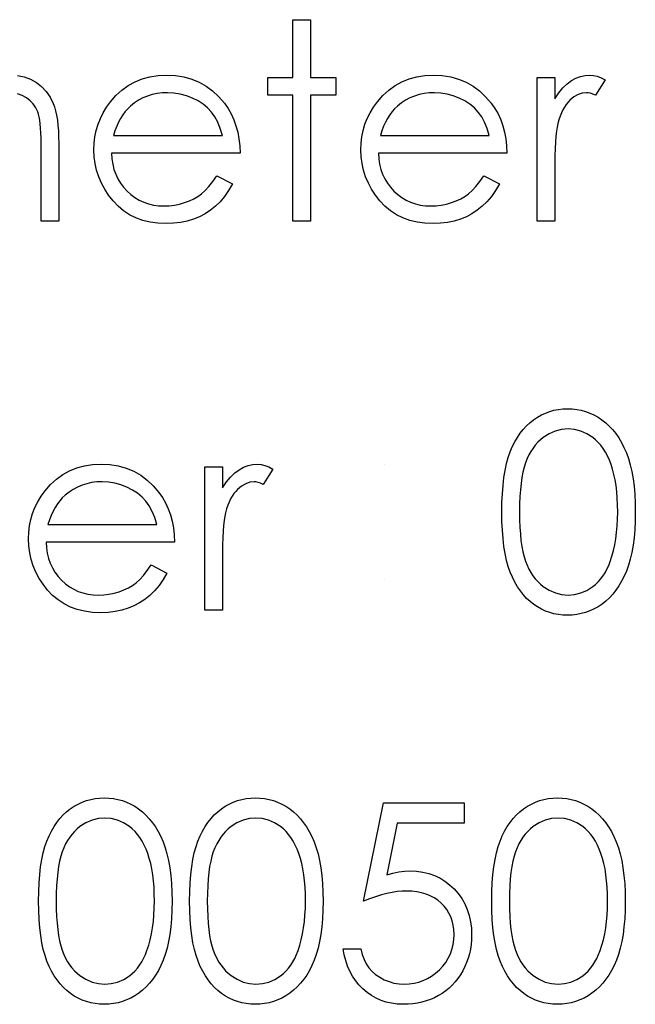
# Model space of a CAD drawing. Header units: inches. Extents: x 0.1 to 87.3, y 0.1 to 33.9.
# Tile 111 of 140: x 32.908 to 33.202, y 24.628 to 25.098. Entities that reach past the tile are written whole.
import ezdxf

# ---------------------------------------------------------------- set-up
doc = ezdxf.new("R2010")
doc.units = ezdxf.units.IN
doc.header["$MEASUREMENT"] = 0

msp = doc.modelspace()

# ---------------------------------------------------------------- linework, layer by layer
at = {"color": 7, "linetype": 'Continuous'}
for p, q in [((33.082705, 24.885407), (33.082705, 24.885407)), ((33.082705, 24.830118), (33.082705, 24.830118))]:
    msp.add_line(p, q, dxfattribs=at)
at = {"color": 7, "linetype": 'Continuous', "flags": 128}
for points in [[(33.038834, 25.097627), (33.047248, 25.097627), (33.047248, 25.097627), (33.047248, 25.069983), (33.047248, 25.069983), (33.059267, 25.069983), (33.059267, 25.069983), (33.059267, 25.061569), (33.059267, 25.061569), (33.047248, 25.061569), (33.047248, 25.061569), (33.047248, 25.001473), (33.047248, 25.001473), (33.038835, 25.001473), (33.038835, 25.001473), (33.038835, 25.061569), (33.038835, 25.061569), (33.026815, 25.061569), (33.026815, 25.061569), (33.026815, 25.069983), (33.026815, 25.069983), (33.038835, 25.069983), (33.038835, 25.069983), (33.038835, 25.097627)], [(33.002514, 25.023108), (33.009988, 25.019183), (33.009988, 25.019183), (33.008148, 25.016046), (33.006176, 25.013229), (33.004073, 25.010713), (33.001819, 25.008534), (32.999434, 25.006637), (32.996918, 25.004985), (32.994232, 25.003558), (32.991415, 25.002374), (32.988429, 25.001454), (32.985255, 25.000797), (32.981893, 25.000403), (32.978344, 25.000271), (32.978344, 25.000271), (32.9744, 25.00044), (32.970682, 25.000947), (32.967189, 25.001792), (32.963902, 25.002975), (32.96086, 25.004497), (32.958024, 25.006356), (32.955395, 25.008553), (32.95301, 25.011088), (32.950869, 25.01383), (32.94901, 25.016666), (32.947451, 25.019596), (32.946174, 25.022619), (32.94516, 25.025718), (32.944446, 25.028892), (32.944033, 25.032178), (32.943883, 25.03554), (32.943883, 25.03554), (32.944014, 25.038695), (32.944371, 25.041775), (32.944991, 25.044761), (32.945855, 25.047672), (32.946963, 25.050489), (32.948315, 25.053212), (32.94993, 25.05586), (32.95177, 25.058414), (32.95177, 25.058414), (32.954381, 25.0614), (32.957198, 25.064011), (32.960221, 25.066189), (32.96347, 25.067992), (32.966926, 25.069382), (32.970588, 25.070396), (32.974457, 25.070978), (32.978551, 25.071185), (32.978551, 25.071185), (32.982757, 25.070978), (32.986758, 25.070339), (32.990532, 25.069288), (32.994082, 25.067823), (32.997425, 25.065926), (33.000542, 25.063597), (33.003453, 25.060855), (33.006139, 25.0577), (33.006139, 25.0577), (33.007866, 25.05524), (33.00935, 25.052649), (33.010627, 25.049888), (33.01166, 25.046996), (33.012486, 25.043953), (33.013087, 25.040761), (33.013444, 25.037418), (33.013594, 25.033925), (33.013594, 25.033925), (32.952296, 25.033925), (32.952296, 25.033925), (32.952465, 25.031221), (32.952841, 25.028629), (32.953442, 25.026169), (32.954268, 25.02384), (32.955282, 25.021643), (32.956522, 25.019558), (32.957986, 25.017605), (32.959658, 25.015765), (32.961498, 25.014112), (32.963433, 25.012666), (32.96548, 25.011445), (32.967639, 25.01045), (32.969893, 25.00968), (32.972259, 25.009135), (32.97472, 25.008797), (32.977292, 25.008685), (32.977292, 25.008685), (32.979809, 25.008778), (32.982269, 25.009079), (32.98471, 25.009586), (32.987114, 25.010281), (32.989424, 25.011145), (32.991546, 25.012159), (32.993481, 25.013286), (32.995246, 25.014544), (32.996955, 25.016065), (32.998739, 25.018018), (33.000598, 25.020347), (33.002514, 25.023108)], [(33.129917, 25.023108), (33.137392, 25.019183), (33.137392, 25.019183), (33.135552, 25.016046), (33.13358, 25.013229), (33.131477, 25.010713), (33.129223, 25.008534), (33.126838, 25.006637), (33.124321, 25.004985), (33.121636, 25.003558), (33.118819, 25.002374), (33.115833, 25.001454), (33.112659, 25.000797), (33.109297, 25.000403), (33.105748, 25.000271), (33.105748, 25.000271), (33.101804, 25.00044), (33.098086, 25.000947), (33.094593, 25.001792), (33.091306, 25.002975), (33.088264, 25.004497), (33.085428, 25.006356), (33.082799, 25.008553), (33.080414, 25.011088), (33.078273, 25.01383), (33.076413, 25.016666), (33.074855, 25.019596), (33.073578, 25.022619), (33.072564, 25.025718), (33.07185, 25.028892), (33.071437, 25.032178), (33.071287, 25.03554), (33.071287, 25.03554), (33.071418, 25.038695), (33.071775, 25.041775), (33.072395, 25.044761), (33.073258, 25.047672), (33.074366, 25.050489), (33.075719, 25.053212), (33.077334, 25.05586), (33.079174, 25.058414), (33.079174, 25.058414), (33.081785, 25.0614), (33.084602, 25.064011), (33.087625, 25.066189), (33.090874, 25.067992), (33.09433, 25.069382), (33.097992, 25.070396), (33.10186, 25.070978), (33.105954, 25.071185), (33.105954, 25.071185), (33.110161, 25.070978), (33.114161, 25.070339), (33.117936, 25.069288), (33.121486, 25.067823), (33.124828, 25.065926), (33.127946, 25.063597), (33.130857, 25.060855), (33.133542, 25.0577), (33.133542, 25.0577), (33.13527, 25.05524), (33.136754, 25.052649), (33.138031, 25.049888), (33.139064, 25.046996), (33.13989, 25.043953), (33.140491, 25.040761), (33.140848, 25.037418), (33.140998, 25.033925), (33.140998, 25.033925), (33.0797, 25.033925), (33.0797, 25.033925), (33.079869, 25.031221), (33.080245, 25.028629), (33.080846, 25.026169), (33.081672, 25.02384), (33.082686, 25.021643), (33.083925, 25.019558), (33.08539, 25.017605), (33.087062, 25.015765), (33.088902, 25.014112), (33.090837, 25.012666), (33.092884, 25.011445), (33.095043, 25.01045), (33.097297, 25.00968), (33.099663, 25.009135), (33.102123, 25.008797), (33.104696, 25.008685), (33.104696, 25.008685), (33.107213, 25.008778), (33.109673, 25.009079), (33.112114, 25.009586), (33.114518, 25.010281), (33.116828, 25.011145), (33.11895, 25.012159), (33.120885, 25.013286), (33.12265, 25.014544), (33.124359, 25.016065), (33.126143, 25.018018), (33.128002, 25.020347), (33.129918, 25.023108)], [(33.155421, 25.069983), (33.163835, 25.069983), (33.163835, 25.069983), (33.163835, 25.059898), (33.163835, 25.059898), (33.16575, 25.062677), (33.167722, 25.065043), (33.169732, 25.066978), (33.171797, 25.068518), (33.173919, 25.069682), (33.176098, 25.070527), (33.178295, 25.071015), (33.180549, 25.071185), (33.180549, 25.071185), (33.182295, 25.071034), (33.184098, 25.070602), (33.185957, 25.06987), (33.187873, 25.068837), (33.187873, 25.068837), (33.183253, 25.06155), (33.183253, 25.06155), (33.182032, 25.062076), (33.180906, 25.062471), (33.179873, 25.062696), (33.178953, 25.062771), (33.178953, 25.062771), (33.176943, 25.062546), (33.174952, 25.06187), (33.173018, 25.060743), (33.171102, 25.059165), (33.170182, 25.058207), (33.169318, 25.057118), (33.16853, 25.055916), (33.167778, 25.054583), (33.167084, 25.053118), (33.166445, 25.051541), (33.165863, 25.049832), (33.165337, 25.04801), (33.165337, 25.04801), (33.16498, 25.046376), (33.16468, 25.044367), (33.164417, 25.041982), (33.16421, 25.039221), (33.164041, 25.036103), (33.163928, 25.03261), (33.163853, 25.028742), (33.163835, 25.024497), (33.163835, 25.024497), (33.163835, 25.001473), (33.163835, 25.001473), (33.155421, 25.001473), (33.155421, 25.001473), (33.155421, 25.069983)], [(32.907299, 25.070959), (32.910529, 25.070302), (32.913553, 25.069175), (32.91637, 25.067616), (32.918905, 25.065663), (32.921102, 25.063353), (32.922943, 25.060705), (32.924427, 25.057682), (32.925046, 25.055991), (32.925572, 25.054095), (32.926023, 25.05201), (32.926398, 25.049719), (32.92668, 25.04724), (32.926887, 25.044554), (32.927018, 25.041662), (32.927056, 25.038582), (32.927056, 25.038582), (32.927056, 25.001473), (32.927056, 25.001473), (32.918642, 25.001473), (32.918642, 25.001473), (32.918642, 25.03862), (32.918642, 25.03862), (32.918623, 25.041249), (32.918548, 25.043672), (32.918417, 25.045869), (32.918248, 25.04786), (32.918023, 25.049625), (32.917741, 25.051184), (32.917422, 25.052536), (32.917046, 25.053663), (32.916107, 25.055616), (32.914886, 25.057381), (32.913384, 25.058921), (32.9116, 25.060273), (32.90959, 25.061363), (32.907374, 25.062151)], [(33.00518, 25.042338), (33.004185, 25.045662), (33.002965, 25.04863), (33.001556, 25.05124), (32.999941, 25.053494), (32.998101, 25.055484), (32.99596, 25.057268), (32.993556, 25.058846), (32.99087, 25.060217), (32.988016, 25.061344), (32.985067, 25.062133), (32.982063, 25.062621), (32.978983, 25.062771), (32.978983, 25.062771), (32.976466, 25.062677), (32.974025, 25.062377), (32.971677, 25.06187), (32.969442, 25.061175), (32.967264, 25.060255), (32.965198, 25.059165), (32.963226, 25.057851), (32.961329, 25.056348), (32.961329, 25.056348), (32.960015, 25.055109), (32.958794, 25.053719), (32.957648, 25.052198), (32.956597, 25.050526), (32.95562, 25.048686), (32.954719, 25.046714), (32.953911, 25.044611), (32.953179, 25.042338), (32.953179, 25.042338), (33.005181, 25.042338)], [(33.132584, 25.042338), (33.131589, 25.045662), (33.130369, 25.04863), (33.12896, 25.05124), (33.127345, 25.053494), (33.125505, 25.055484), (33.123364, 25.057268), (33.12096, 25.058846), (33.118274, 25.060217), (33.11542, 25.061344), (33.112471, 25.062133), (33.109466, 25.062621), (33.106386, 25.062771), (33.106386, 25.062771), (33.10387, 25.062677), (33.101428, 25.062377), (33.099081, 25.06187), (33.096846, 25.061175), (33.094668, 25.060255), (33.092602, 25.059165), (33.09063, 25.057851), (33.088733, 25.056348), (33.088733, 25.056348), (33.087419, 25.055109), (33.086198, 25.053719), (33.085052, 25.052198), (33.084001, 25.050526), (33.083024, 25.048686), (33.082123, 25.046714), (33.081315, 25.044611), (33.080583, 25.042338), (33.080583, 25.042338), (33.132585, 25.042338)], [(33.138594, 24.862533), (33.138651, 24.86704), (33.138838, 24.871284), (33.139158, 24.875285), (33.13959, 24.879003), (33.140134, 24.882458), (33.140829, 24.885651), (33.141637, 24.888581), (33.142557, 24.891248), (33.14359, 24.893708), (33.144735, 24.896018), (33.145994, 24.898159), (33.147346, 24.900168), (33.148792, 24.902009), (33.150332, 24.903699), (33.151984, 24.90522), (33.15375, 24.90661), (33.15559, 24.90783), (33.157487, 24.908901), (33.159421, 24.909802), (33.161431, 24.910535), (33.163478, 24.911117), (33.165581, 24.91153), (33.167722, 24.911774), (33.169938, 24.911849), (33.169938, 24.911849), (33.172173, 24.911774), (33.17437, 24.91153), (33.176492, 24.911117), (33.178577, 24.910535), (33.180605, 24.909802), (33.182577, 24.908901), (33.184511, 24.90783), (33.186371, 24.906591), (33.188155, 24.905201), (33.189864, 24.903624), (33.19146, 24.901896), (33.192962, 24.900018), (33.194371, 24.897952), (33.195686, 24.895736), (33.196887, 24.893351), (33.198014, 24.890797), (33.19901, 24.888055), (33.199892, 24.885088), (33.200625, 24.881895), (33.201226, 24.878477), (33.201695, 24.874834), (33.202033, 24.870946), (33.202221, 24.866852), (33.202296, 24.862533), (33.202296, 24.862533), (33.202221, 24.858232), (33.202033, 24.854157), (33.201695, 24.850288), (33.201244, 24.846664), (33.200643, 24.843265), (33.199911, 24.840091), (33.199066, 24.837123), (33.198071, 24.8344), (33.196963, 24.831865), (33.195761, 24.829499), (33.194465, 24.827283), (33.193056, 24.825217), (33.191554, 24.82332), (33.189939, 24.821592), (33.18823, 24.820015), (33.186427, 24.818606), (33.184549, 24.817367), (33.182615, 24.816278), (33.180624, 24.815376), (33.178596, 24.814625), (33.176511, 24.814043), (33.17437, 24.81363), (33.172173, 24.813367), (33.169938, 24.813292), (33.169938, 24.813292), (33.167722, 24.813367), (33.165581, 24.813611), (33.163478, 24.814024), (33.16145, 24.814587), (33.159459, 24.815301), (33.157524, 24.816202), (33.155646, 24.817254), (33.153825, 24.818456), (33.152078, 24.819827), (33.150426, 24.821348), (33.148886, 24.823038), (33.14744, 24.824898), (33.146087, 24.826888), (33.144829, 24.829048), (33.143665, 24.831377), (33.142613, 24.833856), (33.141674, 24.836541), (33.140848, 24.83949), (33.140172, 24.842701), (33.139608, 24.846157), (33.139158, 24.849856), (33.138838, 24.853838), (33.138651, 24.858063), (33.138594, 24.862533)], [(33.147007, 24.86257), (33.147045, 24.858814), (33.147195, 24.855284), (33.147421, 24.851978), (33.147721, 24.848936), (33.148134, 24.846119), (33.148623, 24.843527), (33.149205, 24.84118), (33.149881, 24.839077), (33.150651, 24.837142), (33.151496, 24.835339), (33.152416, 24.833649), (33.15343, 24.83209), (33.154538, 24.830644), (33.155722, 24.829311), (33.156999, 24.828109), (33.158351, 24.82702), (33.161205, 24.825217), (33.164135, 24.82394), (33.16714, 24.82317), (33.17022, 24.822907), (33.17022, 24.822907), (33.173319, 24.823151), (33.176323, 24.823921), (33.179215, 24.825161), (33.182014, 24.826926), (33.183347, 24.827996), (33.184587, 24.829179), (33.185751, 24.830513), (33.18684, 24.831959), (33.187835, 24.833518), (33.188756, 24.835227), (33.189582, 24.837048), (33.190333, 24.839001), (33.190333, 24.839001), (33.19116, 24.841518), (33.191892, 24.844147), (33.192493, 24.846908), (33.193, 24.849781), (33.193376, 24.852786), (33.193657, 24.855922), (33.193826, 24.85919), (33.193883, 24.86257), (33.193883, 24.86257), (33.193826, 24.865951), (33.193695, 24.869181), (33.193432, 24.872242), (33.193094, 24.875153), (33.192643, 24.877914), (33.192117, 24.880505), (33.19146, 24.882947), (33.190728, 24.885238), (33.189901, 24.887379), (33.189, 24.889351), (33.188023, 24.891191), (33.186972, 24.892881), (33.185845, 24.894421), (33.184624, 24.895811), (33.183347, 24.897051), (33.181995, 24.89814), (33.179159, 24.899924), (33.176267, 24.90122), (33.173281, 24.901971), (33.17022, 24.902234), (33.17022, 24.902234), (33.167121, 24.901971), (33.164098, 24.90122), (33.161187, 24.899924), (33.158351, 24.89814), (33.156999, 24.897069), (33.15574, 24.895867), (33.154557, 24.894534), (33.153468, 24.893088), (33.152454, 24.891529), (33.151515, 24.889839), (33.15067, 24.888036), (33.1499, 24.886102), (33.149224, 24.883998), (33.148642, 24.881651), (33.148134, 24.879078), (33.14774, 24.876242), (33.147421, 24.873181), (33.147195, 24.869895), (33.147045, 24.866345), (33.147008, 24.86257)], [(32.971264, 24.83733), (32.978738, 24.833405), (32.978738, 24.833405), (32.976898, 24.830269), (32.974926, 24.827452), (32.972823, 24.824935), (32.970569, 24.822757), (32.968184, 24.82086), (32.965668, 24.819207), (32.962982, 24.81778), (32.960165, 24.816597), (32.957179, 24.815677), (32.954005, 24.815019), (32.950643, 24.814625), (32.947094, 24.814493), (32.947094, 24.814493), (32.94315, 24.814663), (32.939432, 24.81517), (32.935939, 24.816015), (32.932652, 24.817198), (32.92961, 24.818719), (32.926774, 24.820578), (32.924145, 24.822775), (32.92176, 24.825311), (32.919619, 24.828053), (32.91776, 24.830888), (32.916201, 24.833818), (32.914924, 24.836842), (32.91391, 24.83994), (32.913196, 24.843114), (32.912783, 24.846401), (32.912633, 24.849762), (32.912633, 24.849762), (32.912764, 24.852917), (32.913121, 24.855997), (32.913741, 24.858983), (32.914605, 24.861894), (32.915713, 24.864711), (32.917065, 24.867434), (32.91868, 24.870082), (32.92052, 24.872637), (32.92052, 24.872637), (32.923131, 24.875623), (32.925948, 24.878233), (32.928971, 24.880411), (32.93222, 24.882214), (32.935676, 24.883604), (32.939338, 24.884618), (32.943207, 24.8852), (32.947301, 24.885407), (32.947301, 24.885407), (32.951507, 24.8852), (32.955508, 24.884562), (32.959282, 24.88351), (32.962832, 24.882045), (32.966175, 24.880149), (32.969292, 24.87782), (32.972203, 24.875078), (32.974889, 24.871923), (32.974889, 24.871923), (32.976616, 24.869463), (32.9781, 24.866871), (32.979377, 24.86411), (32.98041, 24.861218), (32.981236, 24.858176), (32.981837, 24.854983), (32.982194, 24.85164), (32.982344, 24.848147), (32.982344, 24.848147), (32.921046, 24.848147), (32.921046, 24.848147), (32.921215, 24.845443), (32.921591, 24.842851), (32.922192, 24.840391), (32.923018, 24.838062), (32.924032, 24.835865), (32.925272, 24.833781), (32.926736, 24.831827), (32.928408, 24.829987), (32.930248, 24.828334), (32.932183, 24.826888), (32.93423, 24.825668), (32.936389, 24.824672), (32.938643, 24.823902), (32.941009, 24.823358), (32.94347, 24.82302), (32.946042, 24.822907), (32.946042, 24.822907), (32.948559, 24.823001), (32.951019, 24.823301), (32.95346, 24.823808), (32.955864, 24.824503), (32.958174, 24.825367), (32.960296, 24.826381), (32.962231, 24.827508), (32.963996, 24.828766), (32.965705, 24.830288), (32.967489, 24.832241), (32.969348, 24.834569), (32.971264, 24.83733)], [(32.996767, 24.884205), (33.005181, 24.884205), (33.005181, 24.884205), (33.005181, 24.87412), (33.005181, 24.87412), (33.007096, 24.8769), (33.009068, 24.879266), (33.011078, 24.8812), (33.013143, 24.88274), (33.015266, 24.883905), (33.017444, 24.88475), (33.019641, 24.885238), (33.021895, 24.885407), (33.021895, 24.885407), (33.023642, 24.885257), (33.025444, 24.884825), (33.027304, 24.884092), (33.029219, 24.883059), (33.029219, 24.883059), (33.024599, 24.875773), (33.024599, 24.875773), (33.023379, 24.876299), (33.022252, 24.876693), (33.021219, 24.876918), (33.020299, 24.876993), (33.020299, 24.876993), (33.018289, 24.876768), (33.016299, 24.876092), (33.014364, 24.874965), (33.012449, 24.873388), (33.011528, 24.87243), (33.010665, 24.871341), (33.009876, 24.870139), (33.009125, 24.868805), (33.00843, 24.867341), (33.007791, 24.865763), (33.007209, 24.864054), (33.006683, 24.862232), (33.006683, 24.862232), (33.006326, 24.860599), (33.006026, 24.858589), (33.005763, 24.856204), (33.005556, 24.853443), (33.005387, 24.850326), (33.005275, 24.846833), (33.0052, 24.842964), (33.005181, 24.83872), (33.005181, 24.83872), (33.005181, 24.815695), (33.005181, 24.815695), (32.996767, 24.815695), (32.996767, 24.815695), (32.996767, 24.884205)], [(32.97393, 24.856561), (32.972935, 24.859885), (32.971715, 24.862852), (32.970306, 24.865463), (32.968691, 24.867716), (32.966851, 24.869707), (32.96471, 24.871491), (32.962306, 24.873068), (32.95962, 24.874439), (32.956766, 24.875566), (32.953817, 24.876355), (32.950813, 24.876843), (32.947733, 24.876993), (32.947733, 24.876993), (32.945216, 24.8769), (32.942775, 24.876599), (32.940427, 24.876092), (32.938192, 24.875397), (32.936014, 24.874477), (32.933948, 24.873388), (32.931976, 24.872073), (32.930079, 24.870571), (32.930079, 24.870571), (32.928765, 24.869331), (32.927544, 24.867942), (32.926398, 24.86642), (32.925347, 24.864749), (32.92437, 24.862908), (32.923469, 24.860937), (32.922661, 24.858833), (32.921929, 24.856561), (32.921929, 24.856561), (32.973931, 24.856561)], [(32.91744, 24.676755), (32.917497, 24.681263), (32.917684, 24.685507), (32.918004, 24.689507), (32.918436, 24.693225), (32.91898, 24.696681), (32.919675, 24.699874), (32.920483, 24.702803), (32.921403, 24.70547), (32.922436, 24.70793), (32.923581, 24.71024), (32.92484, 24.712381), (32.926192, 24.714391), (32.927638, 24.716231), (32.929178, 24.717921), (32.930831, 24.719442), (32.932596, 24.720832), (32.934436, 24.722053), (32.936333, 24.723123), (32.938267, 24.724025), (32.940277, 24.724757), (32.942324, 24.725339), (32.944427, 24.725752), (32.946568, 24.725997), (32.948784, 24.726072), (32.948784, 24.726072), (32.951019, 24.725997), (32.953216, 24.725752), (32.955338, 24.725339), (32.957423, 24.724757), (32.959451, 24.724025), (32.961423, 24.723123), (32.963358, 24.722053), (32.965217, 24.720813), (32.967001, 24.719424), (32.96871, 24.717846), (32.970306, 24.716118), (32.971809, 24.71424), (32.973217, 24.712174), (32.974532, 24.709958), (32.975734, 24.707573), (32.97686, 24.705019), (32.977856, 24.702277), (32.978738, 24.69931), (32.979471, 24.696118), (32.980072, 24.6927), (32.980541, 24.689056), (32.980879, 24.685169), (32.981067, 24.681075), (32.981142, 24.676755), (32.981142, 24.676755), (32.981067, 24.672455), (32.980879, 24.668379), (32.980541, 24.664511), (32.980091, 24.660886), (32.97949, 24.657487), (32.978757, 24.654313), (32.977912, 24.651346), (32.976917, 24.648623), (32.975809, 24.646087), (32.974607, 24.643721), (32.973311, 24.641505), (32.971902, 24.639439), (32.9704, 24.637543), (32.968785, 24.635815), (32.967076, 24.634237), (32.965273, 24.632829), (32.963395, 24.631589), (32.961461, 24.6305), (32.95947, 24.629599), (32.957442, 24.628847), (32.955357, 24.628265), (32.953216, 24.627852), (32.951019, 24.627589), (32.948784, 24.627514), (32.948784, 24.627514), (32.946568, 24.627589), (32.944427, 24.627833), (32.942324, 24.628246), (32.940296, 24.62881), (32.938305, 24.629523), (32.936371, 24.630425), (32.934493, 24.631477), (32.932671, 24.632679), (32.930924, 24.634049), (32.929272, 24.635571), (32.927732, 24.637261), (32.926286, 24.63912), (32.924934, 24.641111), (32.923675, 24.64327), (32.922511, 24.645599), (32.921459, 24.648078), (32.92052, 24.650764), (32.919694, 24.653712), (32.919018, 24.656924), (32.918454, 24.660379), (32.918004, 24.664079), (32.917684, 24.66806), (32.917497, 24.672286), (32.91744, 24.676755)], [(32.989555, 24.676755), (32.989612, 24.681263), (32.9898, 24.685507), (32.990119, 24.689507), (32.990551, 24.693225), (32.991096, 24.696681), (32.991791, 24.699874), (32.992598, 24.702803), (32.993518, 24.70547), (32.994551, 24.70793), (32.995697, 24.71024), (32.996955, 24.712381), (32.998307, 24.714391), (32.999753, 24.716231), (33.001293, 24.717921), (33.002946, 24.719442), (33.004711, 24.720832), (33.006552, 24.722053), (33.008448, 24.723123), (33.010383, 24.724025), (33.012392, 24.724757), (33.014439, 24.725339), (33.016543, 24.725752), (33.018684, 24.725997), (33.0209, 24.726072), (33.0209, 24.726072), (33.023134, 24.725997), (33.025332, 24.725752), (33.027454, 24.725339), (33.029538, 24.724757), (33.031567, 24.724025), (33.033539, 24.723123), (33.035473, 24.722053), (33.037332, 24.720813), (33.039116, 24.719424), (33.040825, 24.717846), (33.042422, 24.716118), (33.043924, 24.71424), (33.045332, 24.712174), (33.046647, 24.709958), (33.047849, 24.707573), (33.048976, 24.705019), (33.049971, 24.702277), (33.050854, 24.69931), (33.051586, 24.696118), (33.052187, 24.6927), (33.052657, 24.689056), (33.052995, 24.685169), (33.053183, 24.681075), (33.053258, 24.676755), (33.053258, 24.676755), (33.053183, 24.672455), (33.052995, 24.668379), (33.052657, 24.664511), (33.052206, 24.660886), (33.051605, 24.657487), (33.050873, 24.654313), (33.050027, 24.651346), (33.049032, 24.648623), (33.047924, 24.646087), (33.046722, 24.643721), (33.045426, 24.641505), (33.044018, 24.639439), (33.042515, 24.637543), (33.0409, 24.635815), (33.039191, 24.634237), (33.037389, 24.632829), (33.035511, 24.631589), (33.033576, 24.6305), (33.031585, 24.629599), (33.029557, 24.628847), (33.027473, 24.628265), (33.025332, 24.627852), (33.023134, 24.627589), (33.0209, 24.627514), (33.0209, 24.627514), (33.018684, 24.627589), (33.016543, 24.627833), (33.014439, 24.628246), (33.012411, 24.62881), (33.01042, 24.629523), (33.008486, 24.630425), (33.006608, 24.631477), (33.004786, 24.632679), (33.00304, 24.634049), (33.001387, 24.635571), (32.999847, 24.637261), (32.998401, 24.63912), (32.997049, 24.641111), (32.995791, 24.64327), (32.994626, 24.645599), (32.993575, 24.648078), (32.992636, 24.650764), (32.991809, 24.653712), (32.991133, 24.656924), (32.99057, 24.660379), (32.990119, 24.664079), (32.9898, 24.66806), (32.989612, 24.672286), (32.989556, 24.676755)], [(33.120565, 24.723668), (33.120565, 24.714052), (33.120565, 24.714052), (33.088677, 24.714052), (33.088677, 24.714052), (33.083625, 24.689394), (33.083625, 24.689394), (33.086611, 24.690183), (33.089447, 24.690765), (33.092132, 24.691103), (33.094668, 24.691216), (33.094668, 24.691216), (33.097804, 24.691084), (33.100809, 24.690671), (33.103663, 24.689995), (33.106386, 24.689056), (33.108959, 24.687854), (33.111382, 24.686371), (33.113673, 24.684624), (33.115833, 24.682596), (33.117786, 24.680361), (33.119476, 24.677995), (33.120922, 24.675459), (33.122087, 24.672793), (33.123007, 24.669957), (33.123645, 24.666971), (33.12404, 24.663835), (33.124171, 24.660548), (33.124171, 24.660548), (33.124096, 24.658257), (33.123908, 24.656003), (33.12357, 24.653806), (33.123101, 24.651646), (33.1225, 24.649543), (33.121767, 24.647496), (33.120885, 24.645487), (33.119889, 24.643515), (33.118781, 24.641637), (33.117561, 24.639871), (33.116265, 24.638219), (33.114875, 24.636679), (33.113373, 24.635251), (33.111776, 24.633937), (33.110105, 24.632735), (33.108321, 24.631646), (33.106462, 24.630669), (33.104527, 24.629843), (33.102537, 24.629129), (33.100471, 24.628547), (33.09833, 24.628096), (33.096114, 24.627777), (33.093823, 24.62757), (33.091475, 24.627514), (33.091475, 24.627514), (33.088677, 24.627627), (33.085991, 24.627984), (33.083418, 24.628547), (33.080958, 24.629354), (33.078611, 24.630387), (33.076376, 24.631664), (33.074235, 24.633148), (33.072226, 24.634876), (33.070366, 24.636791), (33.068714, 24.638838), (33.067249, 24.641017), (33.065972, 24.643346), (33.064901, 24.645787), (33.064037, 24.648379), (33.063361, 24.651102), (33.062873, 24.653956), (33.062873, 24.653956), (33.071287, 24.653956), (33.071287, 24.653956), (33.071963, 24.65129), (33.072826, 24.648904), (33.073897, 24.646764), (33.075155, 24.644886), (33.076639, 24.643233), (33.078348, 24.641749), (33.080282, 24.640416), (33.082442, 24.63927), (33.084733, 24.638331), (33.087099, 24.637674), (33.089503, 24.637261), (33.091963, 24.637129), (33.091963, 24.637129), (33.094367, 24.637242), (33.096677, 24.637561), (33.098912, 24.638087), (33.101053, 24.638838), (33.1031, 24.639777), (33.105072, 24.640961), (33.10695, 24.642331), (33.108753, 24.643928), (33.110387, 24.645674), (33.111814, 24.647534), (33.113016, 24.649505), (33.114011, 24.651571), (33.114781, 24.65375), (33.115326, 24.656022), (33.115645, 24.658407), (33.115758, 24.660905), (33.115758, 24.660905), (33.115664, 24.663159), (33.115382, 24.665299), (33.114894, 24.667328), (33.114218, 24.669243), (33.113354, 24.671065), (33.112302, 24.672774), (33.111044, 24.67437), (33.109598, 24.675854), (33.108002, 24.677206), (33.106255, 24.67837), (33.104396, 24.679347), (33.102405, 24.680173), (33.100283, 24.680793), (33.098029, 24.681244), (33.095663, 24.681507), (33.093146, 24.681601), (33.093146, 24.681601), (33.090968, 24.681525), (33.088658, 24.6813), (33.086254, 24.680924), (33.083719, 24.680399), (33.08109, 24.679723), (33.078329, 24.678896), (33.075474, 24.67792), (33.072488, 24.676793), (33.072488, 24.676793), (33.082104, 24.723668), (33.082104, 24.723668), (33.120565, 24.723668)], [(33.133786, 24.676755), (33.133843, 24.681263), (33.134031, 24.685507), (33.13435, 24.689507), (33.134782, 24.693225), (33.135326, 24.696681), (33.136021, 24.699874), (33.136829, 24.702803), (33.137749, 24.70547), (33.138782, 24.70793), (33.139928, 24.71024), (33.141186, 24.712381), (33.142538, 24.714391), (33.143984, 24.716231), (33.145524, 24.717921), (33.147177, 24.719442), (33.148942, 24.720832), (33.150782, 24.722053), (33.152679, 24.723123), (33.154614, 24.724025), (33.156623, 24.724757), (33.15867, 24.725339), (33.160773, 24.725752), (33.162914, 24.725997), (33.16513, 24.726072), (33.16513, 24.726072), (33.167365, 24.725997), (33.169563, 24.725752), (33.171685, 24.725339), (33.173769, 24.724757), (33.175797, 24.724025), (33.177769, 24.723123), (33.179704, 24.722053), (33.181563, 24.720813), (33.183347, 24.719424), (33.185056, 24.717846), (33.186652, 24.716118), (33.188155, 24.71424), (33.189563, 24.712174), (33.190878, 24.709958), (33.19208, 24.707573), (33.193207, 24.705019), (33.194202, 24.702277), (33.195085, 24.69931), (33.195817, 24.696118), (33.196418, 24.6927), (33.196887, 24.689056), (33.197226, 24.685169), (33.197413, 24.681075), (33.197488, 24.676755), (33.197488, 24.676755), (33.197413, 24.672455), (33.197226, 24.668379), (33.196887, 24.664511), (33.196437, 24.660886), (33.195836, 24.657487), (33.195103, 24.654313), (33.194258, 24.651346), (33.193263, 24.648623), (33.192155, 24.646087), (33.190953, 24.643721), (33.189657, 24.641505), (33.188249, 24.639439), (33.186746, 24.637543), (33.185131, 24.635815), (33.183422, 24.634237), (33.181619, 24.632829), (33.179741, 24.631589), (33.177807, 24.6305), (33.175816, 24.629599), (33.173788, 24.628847), (33.171703, 24.628265), (33.169563, 24.627852), (33.167365, 24.627589), (33.16513, 24.627514), (33.16513, 24.627514), (33.162914, 24.627589), (33.160773, 24.627833), (33.15867, 24.628246), (33.156642, 24.62881), (33.154651, 24.629523), (33.152717, 24.630425), (33.150839, 24.631477), (33.149017, 24.632679), (33.147271, 24.634049), (33.145618, 24.635571), (33.144078, 24.637261), (33.142632, 24.63912), (33.14128, 24.641111), (33.140021, 24.64327), (33.138857, 24.645599), (33.137805, 24.648078), (33.136866, 24.650764), (33.13604, 24.653712), (33.135364, 24.656924), (33.134801, 24.660379), (33.13435, 24.664079), (33.134031, 24.66806), (33.133843, 24.672286), (33.133787, 24.676755)], [(32.925853, 24.676793), (32.925891, 24.673037), (32.926042, 24.669506), (32.926267, 24.666201), (32.926567, 24.663159), (32.926981, 24.660342), (32.927469, 24.65775), (32.928051, 24.655402), (32.928727, 24.653299), (32.929497, 24.651365), (32.930342, 24.649562), (32.931262, 24.647872), (32.932277, 24.646313), (32.933385, 24.644867), (32.934568, 24.643533), (32.935845, 24.642331), (32.937197, 24.641242), (32.940052, 24.639439), (32.942981, 24.638162), (32.945986, 24.637392), (32.949066, 24.637129), (32.949066, 24.637129), (32.952165, 24.637374), (32.955169, 24.638144), (32.958062, 24.639383), (32.96086, 24.641148), (32.962193, 24.642219), (32.963433, 24.643402), (32.964597, 24.644735), (32.965686, 24.646181), (32.966682, 24.64774), (32.967602, 24.649449), (32.968428, 24.651271), (32.969179, 24.653224), (32.969179, 24.653224), (32.970006, 24.65574), (32.970738, 24.65837), (32.971339, 24.66113), (32.971846, 24.664004), (32.972222, 24.667008), (32.972503, 24.670145), (32.972672, 24.673412), (32.972729, 24.676793), (32.972729, 24.676793), (32.972672, 24.680173), (32.972541, 24.683403), (32.972278, 24.686465), (32.97194, 24.689375), (32.971489, 24.692136), (32.970963, 24.694728), (32.970306, 24.697169), (32.969574, 24.69946), (32.968747, 24.701601), (32.967846, 24.703573), (32.966869, 24.705414), (32.965818, 24.707104), (32.964691, 24.708644), (32.96347, 24.710034), (32.962193, 24.711273), (32.960841, 24.712362), (32.958005, 24.714146), (32.955113, 24.715442), (32.952127, 24.716193), (32.949066, 24.716456), (32.949066, 24.716456), (32.945967, 24.716193), (32.942944, 24.715442), (32.940033, 24.714146), (32.937197, 24.712362), (32.935845, 24.711292), (32.934587, 24.71009), (32.933403, 24.708756), (32.932314, 24.70731), (32.9313, 24.705752), (32.930361, 24.704061), (32.929516, 24.702259), (32.928746, 24.700324), (32.92807, 24.698221), (32.927488, 24.695873), (32.926981, 24.693301), (32.926586, 24.690465), (32.926267, 24.687404), (32.926042, 24.684117), (32.925891, 24.680568), (32.925854, 24.676793)], [(32.997969, 24.676793), (32.998007, 24.673037), (32.998157, 24.669506), (32.998382, 24.666201), (32.998683, 24.663159), (32.999096, 24.660342), (32.999584, 24.65775), (33.000166, 24.655402), (33.000843, 24.653299), (33.001613, 24.651365), (33.002458, 24.649562), (33.003378, 24.647872), (33.004392, 24.646313), (33.0055, 24.644867), (33.006683, 24.643533), (33.00796, 24.642331), (33.009312, 24.641242), (33.012167, 24.639439), (33.015097, 24.638162), (33.018101, 24.637392), (33.021181, 24.637129), (33.021181, 24.637129), (33.02428, 24.637374), (33.027285, 24.638144), (33.030177, 24.639383), (33.032975, 24.641148), (33.034309, 24.642219), (33.035548, 24.643402), (33.036712, 24.644735), (33.037802, 24.646181), (33.038797, 24.64774), (33.039717, 24.649449), (33.040544, 24.651271), (33.041295, 24.653224), (33.041295, 24.653224), (33.042121, 24.65574), (33.042854, 24.65837), (33.043454, 24.66113), (33.043962, 24.664004), (33.044337, 24.667008), (33.044619, 24.670145), (33.044788, 24.673412), (33.044844, 24.676793), (33.044844, 24.676793), (33.044788, 24.680173), (33.044656, 24.683403), (33.044393, 24.686465), (33.044055, 24.689375), (33.043605, 24.692136), (33.043079, 24.694728), (33.042422, 24.697169), (33.041689, 24.69946), (33.040863, 24.701601), (33.039961, 24.703573), (33.038985, 24.705414), (33.037933, 24.707104), (33.036806, 24.708644), (33.035586, 24.710034), (33.034309, 24.711273), (33.032956, 24.712362), (33.030121, 24.714146), (33.027229, 24.715442), (33.024242, 24.716193), (33.021181, 24.716456), (33.021181, 24.716456), (33.018083, 24.716193), (33.015059, 24.715442), (33.012148, 24.714146), (33.009312, 24.712362), (33.00796, 24.711292), (33.006702, 24.71009), (33.005519, 24.708756), (33.00443, 24.70731), (33.003415, 24.705752), (33.002476, 24.704061), (33.001631, 24.702259), (33.000861, 24.700324), (33.000185, 24.698221), (32.999603, 24.695873), (32.999096, 24.693301), (32.998702, 24.690465), (32.998382, 24.687404), (32.998157, 24.684117), (32.998007, 24.680568), (32.997969, 24.676793)], [(33.1422, 24.676793), (33.142238, 24.673037), (33.142388, 24.669506), (33.142613, 24.666201), (33.142914, 24.663159), (33.143327, 24.660342), (33.143815, 24.65775), (33.144397, 24.655402), (33.145073, 24.653299), (33.145843, 24.651365), (33.146688, 24.649562), (33.147609, 24.647872), (33.148623, 24.646313), (33.149731, 24.644867), (33.150914, 24.643533), (33.152191, 24.642331), (33.153543, 24.641242), (33.156398, 24.639439), (33.159327, 24.638162), (33.162332, 24.637392), (33.165412, 24.637129), (33.165412, 24.637129), (33.168511, 24.637374), (33.171516, 24.638144), (33.174408, 24.639383), (33.177206, 24.641148), (33.178539, 24.642219), (33.179779, 24.643402), (33.180943, 24.644735), (33.182032, 24.646181), (33.183028, 24.64774), (33.183948, 24.649449), (33.184774, 24.651271), (33.185526, 24.653224), (33.185526, 24.653224), (33.186352, 24.65574), (33.187084, 24.65837), (33.187685, 24.66113), (33.188192, 24.664004), (33.188568, 24.667008), (33.18885, 24.670145), (33.189019, 24.673412), (33.189075, 24.676793), (33.189075, 24.676793), (33.189019, 24.680173), (33.188887, 24.683403), (33.188624, 24.686465), (33.188286, 24.689375), (33.187835, 24.692136), (33.18731, 24.694728), (33.186652, 24.697169), (33.18592, 24.69946), (33.185094, 24.701601), (33.184192, 24.703573), (33.183216, 24.705414), (33.182164, 24.707104), (33.181037, 24.708644), (33.179816, 24.710034), (33.178539, 24.711273), (33.177187, 24.712362), (33.174351, 24.714146), (33.171459, 24.715442), (33.168473, 24.716193), (33.165412, 24.716456), (33.165412, 24.716456), (33.162313, 24.716193), (33.15929, 24.715442), (33.156379, 24.714146), (33.153543, 24.712362), (33.152191, 24.711292), (33.150933, 24.71009), (33.14975, 24.708756), (33.14866, 24.70731), (33.147646, 24.705752), (33.146707, 24.704061), (33.145862, 24.702259), (33.145092, 24.700324), (33.144416, 24.698221), (33.143834, 24.695873), (33.143327, 24.693301), (33.142932, 24.690465), (33.142613, 24.687404), (33.142388, 24.684117), (33.142238, 24.680568), (33.1422, 24.676793)]]:
    msp.add_lwpolyline(points, dxfattribs=at)

doc.saveas('drawing.dxf')
